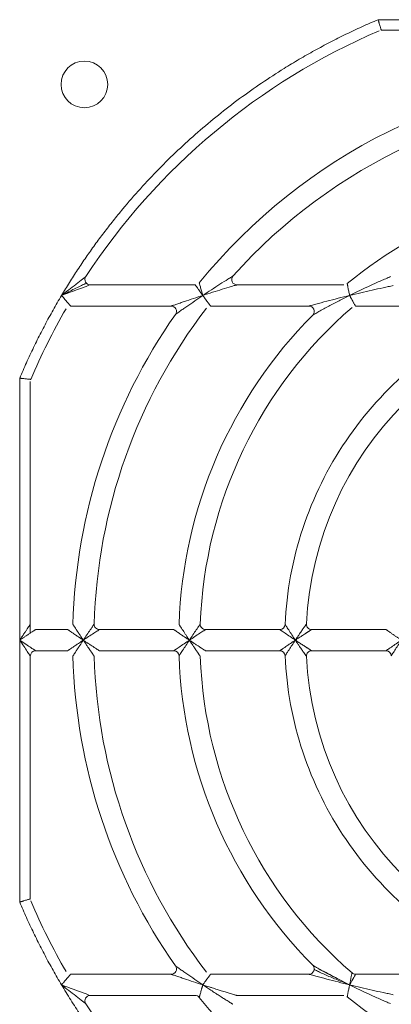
# Model space of a CAD drawing. Header units: millimetres. Extents: x 30 to 1432, y 107 to 988.
# Tile 19 of 34: x 1163 to 1198, y 517 to 610. Entities that reach past the tile are written whole.
import ezdxf

# ---------------------------------------------------------------- set-up
doc = ezdxf.new("R2010")
doc.units = ezdxf.units.MM
doc.header["$LTSCALE"] = 5

msp = doc.modelspace()

# ---------------------------------------------------------------- linework, layer by layer
at = {"color": 7, "linetype": 'Continuous', "lineweight": 15}
for p, q in [((1221.503, 610.194), (1196.805, 610.194)), ((1197.11, 609.194), (1220.003, 609.194)), ((1179.55, 585.194), (1169.657, 585.194)), ((1193.574, 585.194), (1183.49, 585.194)), ((1181.006, 583.194), (1190.278, 583.194)), ((1194.67, 583.194), (1207.538, 583.194)), ((1163.003, 576.392), (1163.003, 551.694)), ((1164.003, 553.194), (1164.003, 576.086)), ((1167.524, 552.694), (1164.503, 552.694)), ((1177.528, 552.694), (1170.525, 552.694)), ((1187.536, 552.694), (1180.53, 552.694)), ((1197.55, 552.694), (1190.539, 552.694)), ((1163.003, 551.694), (1163.003, 526.996)), ((1164.503, 550.694), (1167.524, 550.694)), ((1170.525, 550.694), (1177.528, 550.694)), ((1180.53, 550.694), (1187.536, 550.694)), ((1190.539, 550.694), (1197.55, 550.694)), ((1164.003, 527.301), (1164.003, 550.194)), ((1177.287, 520.194), (1167.809, 520.194)), ((1190.278, 520.194), (1181.006, 520.194)), ((1207.538, 520.194), (1194.67, 520.194)), ((1192.955, 519.793), (1194.117, 519.194)), ((1194.088, 519.211), (1193.374, 519.502)), ((1169.657, 518.194), (1179.55, 518.194)), ((1183.49, 518.194), (1193.574, 518.194))]:
    msp.add_line(p, q, dxfattribs=at)
at = {"color": 144, "linetype": 'Continuous', "lineweight": 0}
for p, q in [((1167.809, 583.194), (1177.287, 583.194)), ((1164.003, 552.36), (1164.003, 553.194))]:
    msp.add_line(p, q, dxfattribs=at)
at = {"color": 7, "linetype": 'Continuous', "lineweight": 15}
msp.add_circle((1169.103, 604.094), 2.2, dxfattribs=at)
for centre, radius, start, end in [((1221.503, 551.694), 62.5, 113.16805, 146.74357), ((1221.503, 551.694), 53.5, 91.59175, 140.9772), ((1221.503, 551.694), 51.5, 91.68541, 138.18969), ((1169.657, 585.694), 0.5, 146.74357, 270), ((1183.49, 585.694), 0.5, 138.18969, 270), ((1177.287, 582.694), 0.5, 324.96519, 90), ((1221.503, 551.694), 41.5, 130.87864, 177.90335), ((1221.503, 551.694), 31.5, 92.77346, 177.22654), ((1190.278, 582.694), 0.5, 315.20717, 90), ((1221.503, 551.694), 62.5, 150, 156.83195), ((1221.503, 551.694), 53.5, 144.96519, 178.40825), ((1221.503, 551.694), 43.5, 135.20717, 178.04636), ((1187.536, 553.194), 0.5, 270.00024, 357.47142), ((1190.539, 553.194), 0.5, 177.22654, 270), ((1164.503, 550.194), 0.5, 90, 180), ((1177.528, 550.194), 0.5, 1.95364, 90), ((1190.539, 550.194), 0.5, 90, 182.77346), ((1221.503, 551.694), 51.5, 181.68541, 217.43371), ((1221.503, 551.694), 43.5, 181.95364, 224.79283), ((1221.503, 551.694), 41.5, 182.09665, 229.12136), ((1221.503, 551.694), 31.5, 182.77346, 267.22654), ((1221.503, 551.694), 62.5, 203.16805, 210), ((1194.67, 520.694), 0.5, 229.12136, 270), ((1169.657, 517.694), 0.5, 90, 213.25643), ((1221.503, 551.694), 62.5, 213.25643, 246.83195), ((1221.503, 551.694), 53.5, 219.0228, 268.40825)]:
    msp.add_arc(centre, radius, start, end, dxfattribs=at)
at = {"color": 144, "linetype": 'Continuous', "lineweight": 0}
for centre, radius, start, end in [((1221.503, 551.694), 43.5, 91.95364, 129.40057), ((1221.503, 551.694), 51.5, 142.56629, 178.31459), ((1170.525, 553.194), 0.5, 178.31459, 270), ((1180.53, 553.194), 0.5, 177.90335, 270), ((1187.536, 550.194), 0.5, 2.52858, 90), ((1197.55, 550.194), 0.5, 3.58349, 90), ((1221.503, 551.694), 53.5, 181.59175, 215.03481), ((1177.287, 520.694), 0.5, 270, 35.03481), ((1190.278, 520.694), 0.5, 270.0001, 44.79283), ((1179.55, 517.694), 0.5, 39.0228, 90), ((1221.503, 551.694), 43.5, 230.59943, 268.04636)]:
    msp.add_arc(centre, radius, start, end, dxfattribs=at)
at = {"color": 7, "linetype": 'Continuous', "lineweight": 15}
for points, knots in [([(1196.805, 610.194), (1196.549, 610.084), (1196.037, 609.866), (1195.275, 609.526), (1194.518, 609.177), (1193.766, 608.818), (1193.02, 608.45), (1192.278, 608.071), (1191.541, 607.683), (1190.809, 607.285), (1190.083, 606.878), (1189.361, 606.461), (1188.645, 606.034), (1186.732, 604.86), (1183.706, 602.805), (1179.755, 599.63), (1176.068, 596.153), (1173.484, 593.29), (1171.816, 591.243), (1170.938, 590.115), (1170.087, 588.968), (1169.262, 587.803), (1168.464, 586.619), (1167.69, 585.418), (1167.197, 584.602), (1166.95, 584.194)], [0, 0, 0, 0, 0.020738, 0.041458, 0.062164, 0.082859, 0.103546, 0.12423, 0.144913, 0.1656, 0.186294, 0.206998, 0.227717, 0.248453, 0.374221, 0.500002, 0.625769, 0.75155, 0.787083, 0.822573, 0.858037, 0.893494, 0.928961, 0.964457, 1, 1, 1, 1]), ([(1196.805, 610.194), (1196.814, 610.161), (1196.833, 610.099), (1196.859, 610.013), (1196.882, 609.938), (1196.902, 609.874), (1196.933, 609.772), (1196.973, 609.64), (1197.021, 609.485), (1197.059, 609.358), (1197.088, 609.263), (1197.107, 609.204), (1197.109, 609.197), (1197.11, 609.194)], [0, 0, 0, 0, 0.063704, 0.120546, 0.170527, 0.213644, 0.249899, 0.38247, 0.500164, 0.6319, 0.758883, 0.881456, 1, 1, 1, 1]), ([(1166.95, 584.194), (1167.176, 584.373), (1167.401, 584.551), (1167.849, 584.902), (1168.073, 585.076), (1168.396, 585.325), (1168.501, 585.406), (1168.707, 585.564), (1168.806, 585.64), (1168.989, 585.779), (1169.071, 585.841), (1169.198, 585.937), (1169.239, 585.968), (1169.239, 585.968)], [0, 0, 0, 0, 0.25, 0.25, 0.5, 0.5, 0.625, 0.625, 0.75, 0.75, 0.875, 0.875, 1, 1, 1, 1]), ([(1180.272, 584.194), (1180.542, 584.375), (1180.812, 584.554), (1181.351, 584.907), (1181.623, 585.083), (1182.148, 585.42), (1182.404, 585.582), (1182.761, 585.806), (1182.873, 585.876), (1183.052, 585.987), (1183.117, 586.027), (1183.117, 586.027)], [0, 0, 0, 0, 0.25, 0.25, 0.5, 0.5, 0.75, 0.75, 0.875, 0.875, 1, 1, 1, 1]), ([(1194.117, 584.194), (1194.767, 584.517), (1195.422, 584.83), (1196.406, 585.282), (1196.733, 585.429), (1197.215, 585.641), (1197.374, 585.71), (1197.682, 585.843), (1197.833, 585.908), (1197.972, 585.966)], [0, 0, 0, 0, 0.5, 0.5, 0.75, 0.75, 0.875, 0.875, 1, 1, 1, 1]), ([(1169.657, 585.194), (1169.657, 585.194), (1169.609, 585.177), (1169.461, 585.123), (1169.364, 585.088), (1169.15, 585.01), (1169.033, 584.968), (1168.79, 584.879), (1168.666, 584.834), (1168.285, 584.694), (1168.02, 584.595), (1167.488, 584.397), (1167.219, 584.296), (1166.95, 584.194)], [0, 0, 0, 0, 0.125, 0.125, 0.25, 0.25, 0.375, 0.375, 0.5, 0.5, 0.75, 0.75, 1, 1, 1, 1]), ([(1166.978, 584.207), (1167.188, 584.316), (1167.777, 584.621), (1168.527, 584.996), (1169.074, 585.25), (1169.25, 585.321), (1169.299, 585.337), (1169.303, 585.338), (1169.305, 585.338)], [0, 0, 0, 0, 0.243395, 0.682539, 0.877248, 0.950949, 0.978119, 1, 1, 1, 1]), ([(1180.272, 584.194), (1180.246, 584.229), (1180.197, 584.297), (1180.127, 584.393), (1180.064, 584.48), (1180.008, 584.557), (1179.959, 584.625), (1179.917, 584.683), (1179.882, 584.731), (1179.853, 584.771), (1179.83, 584.803), (1179.813, 584.828), (1179.8, 584.845), (1179.793, 584.856), (1179.77, 584.887), (1179.703, 584.981), (1179.628, 585.084), (1179.578, 585.155), (1179.555, 585.187), (1179.552, 585.192), (1179.55, 585.194)], [0, 0, 0, 0, 0.0746359, 0.1427856, 0.2049368, 0.2613967, 0.3117513, 0.3557309, 0.3936298, 0.4256414, 0.4518795, 0.4723993, 0.4872191, 0.4963372, 0.4997467, 0.5678044, 0.7498844, 0.8339632, 0.9172025, 1, 1, 1, 1]), ([(1179.939, 585.379), (1179.939, 585.379), (1179.949, 585.344), (1179.985, 585.216), (1180.011, 585.123), (1180.074, 584.896), (1180.11, 584.769), (1180.189, 584.488), (1180.23, 584.343), (1180.272, 584.194)], [0, 0, 0, 0, 0.25, 0.25, 0.5, 0.5, 0.75, 0.75, 1, 1, 1, 1]), ([(1183.49, 585.194), (1183.49, 585.194), (1183.417, 585.172), (1183.217, 585.112), (1183.092, 585.074), (1182.692, 584.954), (1182.403, 584.866), (1181.81, 584.682), (1181.503, 584.586), (1180.889, 584.392), (1180.581, 584.294), (1180.272, 584.194)], [0, 0, 0, 0, 0.125, 0.125, 0.25, 0.25, 0.5, 0.5, 0.75, 0.75, 1, 1, 1, 1]), ([(1193.892, 585.307), (1193.892, 585.307), (1193.892, 585.305), (1193.895, 585.291), (1193.899, 585.27), (1193.905, 585.239), (1193.913, 585.2), (1193.922, 585.152), (1193.934, 585.095), (1193.948, 585.03), (1193.967, 584.933), (1193.996, 584.792), (1194.032, 584.611), (1194.073, 584.408), (1194.101, 584.271), (1194.117, 584.194)], [0, 0, 0, 0, 0.051718, 0.104167, 0.157459, 0.211703, 0.267, 0.323445, 0.381125, 0.440123, 0.500511, 0.618631, 0.750152, 0.859056, 1, 1, 1, 1]), ([(1198.234, 585.121), (1198.089, 585.091), (1197.929, 585.057), (1197.604, 584.989), (1197.436, 584.953), (1196.925, 584.843), (1196.578, 584.767), (1195.527, 584.53), (1194.822, 584.365), (1194.117, 584.194)], [0, 0, 0, 0, 0.125, 0.125, 0.25, 0.25, 0.5, 0.5, 1, 1, 1, 1]), ([(1166.95, 584.194), (1166.815, 583.965), (1166.545, 583.508), (1166.151, 582.817), (1165.765, 582.121), (1165.389, 581.421), (1165.021, 580.716), (1164.662, 580.006), (1164.312, 579.293), (1163.971, 578.574), (1163.639, 577.851), (1163.315, 577.124), (1163.107, 576.636), (1163.003, 576.392)], [0, 0, 0, 0, 0.091016, 0.181968, 0.27287, 0.363736, 0.454581, 0.545419, 0.636264, 0.72713, 0.818032, 0.908984, 1, 1, 1, 1]), ([(1166.95, 584.194), (1166.975, 584.164), (1167.024, 584.107), (1167.091, 584.028), (1167.15, 583.959), (1167.199, 583.902), (1167.28, 583.807), (1167.387, 583.683), (1167.52, 583.528), (1167.635, 583.395), (1167.72, 583.296), (1167.773, 583.235), (1167.803, 583.2), (1167.807, 583.196), (1167.809, 583.194)], [0, 0, 0, 0, 0.064696, 0.121954, 0.171775, 0.214158, 0.249106, 0.382974, 0.4987, 0.630801, 0.749178, 0.835868, 0.919073, 1, 1, 1, 1]), ([(1180.272, 584.194), (1180.013, 584.02), (1179.757, 583.847), (1179.253, 583.502), (1179.002, 583.328), (1178.642, 583.077), (1178.525, 582.995), (1178.297, 582.834), (1178.186, 582.756), (1177.982, 582.611), (1177.889, 582.544), (1177.78, 582.467), (1177.75, 582.445), (1177.708, 582.415), (1177.697, 582.407), (1177.697, 582.407)], [0, 0, 0, 0, 0.25, 0.25, 0.5, 0.5, 0.625, 0.625, 0.75, 0.75, 0.875, 0.875, 0.9375, 0.9375, 1, 1, 1, 1]), ([(1190.278, 583.194), (1190.278, 583.194), (1190.302, 583.2), (1190.384, 583.223), (1190.439, 583.238), (1190.63, 583.291), (1190.784, 583.333), (1191.262, 583.463), (1191.604, 583.555), (1192.307, 583.739), (1192.667, 583.832), (1193.388, 584.014), (1193.751, 584.105), (1194.117, 584.194)], [0, 0, 0, 0, 0.0625, 0.0625, 0.125, 0.125, 0.25, 0.25, 0.5, 0.5, 0.75, 0.75, 1, 1, 1, 1]), ([(1194.117, 584.194), (1193.78, 584.026), (1193.446, 583.857), (1192.788, 583.517), (1192.46, 583.344), (1191.824, 583.003), (1191.515, 582.834), (1191.085, 582.596), (1190.948, 582.519), (1190.777, 582.423), (1190.727, 582.395), (1190.654, 582.354), (1190.633, 582.341), (1190.633, 582.341)], [0, 0, 0, 0, 0.25, 0.25, 0.5, 0.5, 0.75, 0.75, 0.875, 0.875, 0.9375, 0.9375, 1, 1, 1, 1]), ([(1207.744, 582.238), (1204.935, 580.973), (1202.302, 579.318), (1197.587, 575.353), (1195.504, 573.044), (1192.047, 567.945), (1190.672, 565.155), (1188.734, 559.307), (1188.171, 556.249), (1188.035, 553.172)], [0, 0, 0, 0, 0.25, 0.25, 0.5, 0.5, 0.75, 0.75, 1, 1, 1, 1]), ([(1169.003, 551.694), (1169.116, 551.864), (1169.228, 552.031), (1169.448, 552.359), (1169.558, 552.521), (1169.706, 552.74), (1169.753, 552.809), (1169.84, 552.938), (1169.881, 552.997), (1169.982, 553.145), (1170.025, 553.208), (1170.025, 553.208)], [0, 0, 0, 0, 0.25, 0.25, 0.5, 0.5, 0.625, 0.625, 0.75, 0.75, 1, 1, 1, 1]), ([(1170.525, 552.694), (1170.525, 552.694), (1170.461, 552.653), (1170.311, 552.555), (1170.252, 552.516), (1170.122, 552.432), (1170.053, 552.387), (1169.832, 552.242), (1169.669, 552.135), (1169.34, 551.918), (1169.173, 551.807), (1169.003, 551.694)], [0, 0, 0, 0, 0.25, 0.25, 0.375, 0.375, 0.5, 0.5, 0.75, 0.75, 1, 1, 1, 1]), ([(1179.003, 551.694), (1179.116, 551.864), (1179.229, 552.032), (1179.449, 552.359), (1179.559, 552.522), (1179.709, 552.742), (1179.756, 552.811), (1179.844, 552.94), (1179.884, 552.999), (1179.987, 553.149), (1180.03, 553.212), (1180.03, 553.212)], [0, 0, 0, 0, 0.25, 0.25, 0.5, 0.5, 0.625, 0.625, 0.75, 0.75, 1, 1, 1, 1]), ([(1180.53, 552.694), (1180.53, 552.694), (1180.466, 552.652), (1180.315, 552.555), (1180.255, 552.516), (1180.125, 552.432), (1180.055, 552.387), (1179.834, 552.243), (1179.67, 552.135), (1179.341, 551.919), (1179.173, 551.807), (1179.003, 551.694)], [0, 0, 0, 0, 0.25, 0.25, 0.375, 0.375, 0.5, 0.5, 0.75, 0.75, 1, 1, 1, 1]), ([(1189.003, 551.694), (1188.834, 551.806), (1188.669, 551.917), (1188.348, 552.134), (1188.19, 552.242), (1187.978, 552.388), (1187.912, 552.433), (1187.789, 552.518), (1187.733, 552.556), (1187.593, 552.653), (1187.536, 552.694), (1187.536, 552.694)], [0, 0, 0, 0, 0.25, 0.25, 0.5, 0.5, 0.625, 0.625, 0.75, 0.75, 1, 1, 1, 1]), ([(1188.035, 553.172), (1188.035, 553.172), (1188.073, 553.113), (1188.164, 552.971), (1188.201, 552.915), (1188.281, 552.791), (1188.325, 552.724), (1188.464, 552.51), (1188.568, 552.35), (1188.781, 552.027), (1188.89, 551.862), (1189.003, 551.694)], [0, 0, 0, 0, 0.25, 0.25, 0.375, 0.375, 0.5, 0.5, 0.75, 0.75, 1, 1, 1, 1]), ([(1189.003, 551.694), (1189.004, 551.694), (1189.006, 551.696), (1189.008, 551.702), (1189.015, 551.711), (1189.026, 551.728), (1189.049, 551.762), (1189.095, 551.831), (1189.154, 551.92), (1189.233, 552.038), (1189.314, 552.158), (1189.45, 552.359), (1189.584, 552.557), (1189.716, 552.749), (1189.801, 552.873), (1189.878, 552.985), (1189.945, 553.081), (1189.997, 553.156), (1190.033, 553.208), (1190.037, 553.215), (1190.04, 553.218)], [0, 0, 0, 0, 0.001047, 0.003932, 0.007818, 0.015593, 0.031151, 0.06229, 0.124629, 0.172694, 0.249255, 0.317039, 0.499409, 0.577504, 0.653739, 0.728371, 0.800249, 0.869387, 0.935495, 1, 1, 1, 1]), ([(1190.539, 552.694), (1190.538, 552.693), (1190.536, 552.692), (1190.523, 552.684), (1190.503, 552.671), (1190.475, 552.653), (1190.44, 552.631), (1190.399, 552.604), (1190.353, 552.575), (1190.302, 552.542), (1190.247, 552.507), (1190.188, 552.47), (1190.127, 552.43), (1190.063, 552.389), (1189.997, 552.346), (1189.845, 552.248), (1189.669, 552.134), (1189.471, 552.004), (1189.351, 551.925), (1189.234, 551.848), (1189.141, 551.786), (1189.072, 551.74), (1189.038, 551.717), (1189.021, 551.706), (1189.011, 551.699), (1189.006, 551.696), (1189.003, 551.694)], [0, 0, 0, 0, 0.032335, 0.064872, 0.097777, 0.131236, 0.1655, 0.20047, 0.235997, 0.272311, 0.309327, 0.34682, 0.384652, 0.422895, 0.461612, 0.500832, 0.683064, 0.750863, 0.820501, 0.874876, 0.937129, 0.968466, 0.984206, 0.992096, 0.995256, 1, 1, 1, 1]), ([(1164.003, 550.194), (1164.003, 550.194), (1163.977, 550.233), (1163.876, 550.383), (1163.802, 550.494), (1163.617, 550.772), (1163.506, 550.938), (1163.264, 551.301), (1163.134, 551.497), (1163.003, 551.694)], [0, 0, 0, 0, 0.25, 0.25, 0.5, 0.5, 0.75, 0.75, 1, 1, 1, 1]), ([(1163.003, 551.694), (1163.199, 551.563), (1163.395, 551.432), (1163.758, 551.19), (1163.925, 551.079), (1164.202, 550.894), (1164.313, 550.82), (1164.464, 550.72), (1164.503, 550.694), (1164.503, 550.694)], [0, 0, 0, 0, 0.25, 0.25, 0.5, 0.5, 0.75, 0.75, 1, 1, 1, 1]), ([(1177.528, 550.694), (1177.528, 550.694), (1177.587, 550.734), (1177.728, 550.831), (1177.784, 550.87), (1177.908, 550.954), (1177.975, 551), (1178.188, 551.145), (1178.347, 551.253), (1178.669, 551.47), (1178.834, 551.581), (1179.003, 551.694)], [0, 0, 0, 0, 0.25, 0.25, 0.375, 0.375, 0.5, 0.5, 0.75, 0.75, 1, 1, 1, 1]), ([(1179.003, 551.694), (1178.89, 551.525), (1178.78, 551.359), (1178.567, 551.036), (1178.462, 550.876), (1178.321, 550.661), (1178.277, 550.594), (1178.196, 550.469), (1178.159, 550.413), (1178.066, 550.27), (1178.028, 550.211), (1178.028, 550.211)], [0, 0, 0, 0, 0.25, 0.25, 0.5, 0.5, 0.625, 0.625, 0.75, 0.75, 1, 1, 1, 1]), ([(1189.003, 551.694), (1189.004, 551.693), (1189.01, 551.691), (1189.019, 551.682), (1189.037, 551.671), (1189.071, 551.648), (1189.14, 551.603), (1189.228, 551.544), (1189.346, 551.466), (1189.481, 551.377), (1189.684, 551.244), (1189.84, 551.142), (1189.949, 551.072), (1189.981, 551.051), (1190.031, 551.019), (1190.096, 550.977), (1190.175, 550.926), (1190.264, 550.869), (1190.359, 550.808), (1190.448, 550.752), (1190.522, 550.704), (1190.533, 550.697), (1190.539, 550.694)], [0, 0, 0, 0, 0.002145, 0.007815, 0.01559, 0.031149, 0.062291, 0.124635, 0.171716, 0.24927, 0.340786, 0.499508, 0.507746, 0.526347, 0.555118, 0.593765, 0.641971, 0.699455, 0.765209, 0.837784, 0.916027, 1, 1, 1, 1]), ([(1190.04, 550.169), (1190.039, 550.17), (1190.038, 550.172), (1190.029, 550.185), (1190.015, 550.205), (1189.996, 550.233), (1189.972, 550.267), (1189.944, 550.307), (1189.912, 550.353), (1189.878, 550.403), (1189.84, 550.457), (1189.801, 550.515), (1189.759, 550.576), (1189.716, 550.639), (1189.671, 550.704), (1189.569, 550.854), (1189.45, 551.028), (1189.294, 551.259), (1189.187, 551.418), (1189.095, 551.555), (1189.049, 551.624), (1189.026, 551.659), (1189.015, 551.676), (1189.008, 551.685), (1189.006, 551.691), (1189.004, 551.693), (1189.003, 551.694)], [0, 0, 0, 0, 0.032202, 0.064619, 0.097425, 0.130814, 0.165038, 0.199998, 0.235542, 0.271893, 0.308965, 0.346524, 0.384429, 0.422744, 0.461532, 0.500817, 0.683171, 0.750841, 0.87483, 0.937084, 0.968421, 0.98416, 0.992049, 0.995999, 0.998935, 1, 1, 1, 1]), ([(1197.55, 550.694), (1197.55, 550.694), (1197.563, 550.703), (1197.614, 550.739), (1197.651, 550.766), (1197.743, 550.83), (1197.798, 550.869), (1197.919, 550.954), (1197.984, 550.999), (1198.194, 551.145), (1198.351, 551.253), (1198.67, 551.471), (1198.835, 551.582), (1199.003, 551.694)], [0, 0, 0, 0, 0.125, 0.125, 0.25, 0.25, 0.375, 0.375, 0.5, 0.5, 0.75, 0.75, 1, 1, 1, 1]), ([(1199.003, 551.694), (1198.891, 551.526), (1198.782, 551.361), (1198.571, 551.039), (1198.468, 550.88), (1198.331, 550.667), (1198.288, 550.601), (1198.209, 550.478), (1198.174, 550.422), (1198.114, 550.329), (1198.09, 550.29), (1198.057, 550.239), (1198.049, 550.225), (1198.049, 550.225)], [0, 0, 0, 0, 0.25, 0.25, 0.5, 0.5, 0.625, 0.625, 0.75, 0.75, 0.875, 0.875, 1, 1, 1, 1]), ([(1188.035, 550.216), (1188.171, 547.138), (1188.734, 544.08), (1190.672, 538.232), (1192.047, 535.443), (1195.504, 530.344), (1197.587, 528.034), (1202.302, 524.07), (1204.935, 522.415), (1207.744, 521.15)], [0, 0, 0, 0, 0.25, 0.25, 0.5, 0.5, 0.75, 0.75, 1, 1, 1, 1]), ([(1163.003, 526.996), (1163.035, 527.005), (1163.097, 527.024), (1163.184, 527.05), (1163.259, 527.073), (1163.322, 527.093), (1163.424, 527.124), (1163.556, 527.164), (1163.711, 527.212), (1163.839, 527.25), (1163.934, 527.279), (1163.992, 527.298), (1163.999, 527.3), (1164.003, 527.301)], [0, 0, 0, 0, 0.063704, 0.120546, 0.170527, 0.213644, 0.249899, 0.38247, 0.500164, 0.6319, 0.758883, 0.881456, 1, 1, 1, 1]), ([(1163.003, 526.996), (1163.107, 526.751), (1163.315, 526.263), (1163.639, 525.536), (1163.971, 524.813), (1164.312, 524.095), (1164.662, 523.381), (1165.021, 522.672), (1165.389, 521.967), (1165.765, 521.267), (1166.151, 520.571), (1166.545, 519.879), (1166.815, 519.422), (1166.95, 519.194)], [0, 0, 0, 0, 0.091016, 0.181968, 0.27287, 0.363736, 0.454581, 0.545419, 0.636264, 0.72713, 0.818032, 0.908984, 1, 1, 1, 1]), ([(1177.697, 520.981), (1177.697, 520.981), (1177.708, 520.972), (1177.75, 520.942), (1177.78, 520.921), (1177.889, 520.843), (1177.982, 520.777), (1178.186, 520.632), (1178.297, 520.553), (1178.525, 520.392), (1178.642, 520.31), (1179.002, 520.059), (1179.253, 519.886), (1179.757, 519.54), (1180.013, 519.367), (1180.272, 519.194)], [0, 0, 0, 0, 0.0625, 0.0625, 0.125, 0.125, 0.25, 0.25, 0.375, 0.375, 0.5, 0.5, 0.75, 0.75, 1, 1, 1, 1]), ([(1190.66, 521.016), (1190.664, 521.014), (1190.672, 521.009), (1190.747, 520.963), (1190.958, 520.839), (1191.679, 520.429), (1192.398, 520.061), (1192.947, 519.779)], [0, 0, 0, 0, 0.035198, 0.073472, 0.160535, 0.357798, 1, 1, 1, 1]), ([(1167.809, 520.194), (1167.808, 520.193), (1167.807, 520.191), (1167.796, 520.179), (1167.779, 520.159), (1167.755, 520.131), (1167.712, 520.081), (1167.635, 519.992), (1167.521, 519.859), (1167.387, 519.705), (1167.256, 519.551), (1167.107, 519.378), (1167.008, 519.262), (1166.95, 519.194)], [0, 0, 0, 0, 0.048389, 0.097417, 0.14736, 0.19848, 0.251019, 0.369351, 0.501455, 0.617138, 0.751008, 0.852282, 1, 1, 1, 1]), ([(1180.272, 519.194), (1179.975, 519.289), (1179.682, 519.386), (1179.099, 519.578), (1178.809, 519.675), (1178.392, 519.815), (1178.255, 519.862), (1177.99, 519.952), (1177.86, 519.996), (1177.621, 520.078), (1177.512, 520.116), (1177.385, 520.16), (1177.35, 520.172), (1177.301, 520.189), (1177.287, 520.194), (1177.287, 520.194)], [0, 0, 0, 0, 0.25, 0.25, 0.5, 0.5, 0.625, 0.625, 0.75, 0.75, 0.875, 0.875, 0.9375, 0.9375, 1, 1, 1, 1]), ([(1181.006, 520.194), (1181.005, 520.193), (1181.004, 520.192), (1180.996, 520.18), (1180.982, 520.161), (1180.962, 520.135), (1180.927, 520.087), (1180.864, 520.002), (1180.767, 519.871), (1180.653, 519.716), (1180.539, 519.56), (1180.409, 519.383), (1180.323, 519.264), (1180.272, 519.194)], [0, 0, 0, 0, 0.048617, 0.097766, 0.147639, 0.19842, 0.250283, 0.369509, 0.500723, 0.61681, 0.750218, 0.851696, 1, 1, 1, 1]), ([(1193.374, 519.502), (1193.014, 519.647), (1192.294, 519.937), (1191.46, 520.308), (1190.968, 520.546), (1190.816, 520.628), (1190.78, 520.655), (1190.778, 520.658), (1190.776, 520.659)], [0, 0, 0, 0, 0.37519, 0.749189, 0.913096, 0.971415, 0.989074, 1, 1, 1, 1]), ([(1194.117, 519.194), (1194.174, 519.478), (1194.231, 519.761), (1194.295, 520.079), (1194.312, 520.165), (1194.336, 520.284), (1194.343, 520.316), (1194.343, 520.316)], [0, 0, 0, 0, 0.5, 0.5, 0.75, 0.75, 1, 1, 1, 1]), ([(1194.67, 520.194), (1194.67, 520.194), (1194.654, 520.166), (1194.595, 520.06), (1194.553, 519.984), (1194.395, 519.7), (1194.256, 519.448), (1194.117, 519.194)], [0, 0, 0, 0, 0.25, 0.25, 0.5, 0.5, 1, 1, 1, 1]), ([(1166.95, 519.194), (1167.093, 518.955), (1167.38, 518.478), (1167.821, 517.771), (1168.271, 517.069), (1168.73, 516.373), (1169.197, 515.684), (1169.674, 515.001), (1170.16, 514.325), (1170.654, 513.655), (1171.158, 512.991), (1171.67, 512.334), (1172.191, 511.683), (1173.617, 509.95), (1176.068, 507.235), (1179.755, 503.757), (1183.706, 500.583), (1186.897, 498.416), (1189.154, 497.045), (1190.391, 496.331), (1191.644, 495.645), (1192.911, 494.988), (1194.194, 494.36), (1195.491, 493.758), (1196.366, 493.382), (1196.805, 493.194)], [0, 0, 0, 0, 0.020738, 0.041458, 0.062164, 0.082859, 0.103546, 0.12423, 0.144913, 0.1656, 0.186294, 0.206998, 0.227717, 0.248453, 0.374221, 0.500002, 0.625769, 0.75155, 0.787083, 0.822573, 0.858037, 0.893494, 0.928961, 0.964457, 1, 1, 1, 1]), ([(1166.95, 519.194), (1167.219, 519.092), (1167.488, 518.991), (1168.02, 518.792), (1168.285, 518.694), (1168.666, 518.554), (1168.79, 518.508), (1169.033, 518.42), (1169.15, 518.377), (1169.364, 518.299), (1169.461, 518.264), (1169.609, 518.211), (1169.657, 518.194), (1169.657, 518.194)], [0, 0, 0, 0, 0.25, 0.25, 0.5, 0.5, 0.625, 0.625, 0.75, 0.75, 0.875, 0.875, 1, 1, 1, 1]), ([(1169.239, 517.419), (1169.239, 517.419), (1169.198, 517.45), (1169.071, 517.546), (1168.989, 517.609), (1168.806, 517.748), (1168.707, 517.824), (1168.501, 517.981), (1168.396, 518.063), (1168.073, 518.312), (1167.849, 518.486), (1167.401, 518.837), (1167.176, 519.014), (1166.95, 519.194)], [0, 0, 0, 0, 0.125, 0.125, 0.25, 0.25, 0.375, 0.375, 0.5, 0.5, 0.75, 0.75, 1, 1, 1, 1]), ([(1180.272, 519.194), (1180.262, 519.159), (1180.244, 519.094), (1180.217, 519.001), (1180.194, 518.918), (1180.173, 518.844), (1180.14, 518.726), (1180.097, 518.574), (1180.046, 518.39), (1180.002, 518.235), (1179.971, 518.122), (1179.951, 518.054), (1179.941, 518.016), (1179.939, 518.011), (1179.939, 518.009)], [0, 0, 0, 0, 0.060739, 0.116108, 0.166099, 0.210707, 0.249926, 0.38223, 0.499421, 0.629964, 0.749876, 0.835354, 0.918468, 1, 1, 1, 1]), ([(1194.117, 519.194), (1194.11, 519.161), (1194.097, 519.098), (1194.079, 519.008), (1194.063, 518.927), (1194.048, 518.855), (1194.025, 518.742), (1193.996, 518.596), (1193.963, 518.433), (1193.936, 518.303), (1193.916, 518.203), (1193.902, 518.132), (1193.893, 518.088), (1193.892, 518.083), (1193.892, 518.08)], [0, 0, 0, 0, 0.060077, 0.115092, 0.16504, 0.209916, 0.249715, 0.381504, 0.499789, 0.607416, 0.710734, 0.810224, 0.906439, 1, 1, 1, 1]), ([(1194.117, 519.194), (1194.822, 519.022), (1195.527, 518.857), (1196.578, 518.621), (1196.925, 518.545), (1197.436, 518.434), (1197.604, 518.399), (1197.929, 518.33), (1198.089, 518.297), (1198.234, 518.267)], [0, 0, 0, 0, 0.5, 0.5, 0.75, 0.75, 0.875, 0.875, 1, 1, 1, 1])]:
    msp.add_open_spline(points, degree=3, knots=knots, dxfattribs=at)
at = {"color": 144, "linetype": 'Continuous', "lineweight": 0}
for points, knots in [([(1177.287, 583.194), (1177.287, 583.194), (1177.301, 583.198), (1177.35, 583.215), (1177.385, 583.228), (1177.512, 583.271), (1177.621, 583.309), (1177.86, 583.391), (1177.99, 583.435), (1178.255, 583.526), (1178.392, 583.572), (1178.809, 583.713), (1179.099, 583.81), (1179.682, 584.002), (1179.975, 584.098), (1180.272, 584.194)], [0, 0, 0, 0, 0.0625, 0.0625, 0.125, 0.125, 0.25, 0.25, 0.375, 0.375, 0.5, 0.5, 0.75, 0.75, 1, 1, 1, 1]), ([(1180.272, 584.194), (1180.294, 584.163), (1180.336, 584.105), (1180.396, 584.023), (1180.447, 583.953), (1180.49, 583.894), (1180.561, 583.798), (1180.653, 583.672), (1180.767, 583.517), (1180.864, 583.386), (1180.934, 583.29), (1180.977, 583.232), (1181.001, 583.2), (1181.004, 583.196), (1181.006, 583.194)], [0, 0, 0, 0, 0.064987, 0.122474, 0.172459, 0.214943, 0.249928, 0.383321, 0.499441, 0.630639, 0.749901, 0.835657, 0.91874, 1, 1, 1, 1]), ([(1194.117, 584.194), (1194.134, 584.162), (1194.167, 584.101), (1194.213, 584.017), (1194.253, 583.945), (1194.286, 583.884), (1194.341, 583.786), (1194.412, 583.657), (1194.493, 583.511), (1194.558, 583.394), (1194.608, 583.303), (1194.643, 583.24), (1194.666, 583.201), (1194.668, 583.196), (1194.67, 583.194)], [0, 0, 0, 0, 0.065079, 0.122589, 0.172528, 0.214897, 0.249696, 0.382657, 0.499814, 0.608691, 0.71259, 0.812033, 0.907614, 1, 1, 1, 1]), ([(1163.003, 576.392), (1163.038, 576.388), (1163.103, 576.381), (1163.195, 576.371), (1163.273, 576.363), (1163.337, 576.357), (1163.442, 576.346), (1163.578, 576.331), (1163.74, 576.315), (1163.873, 576.301), (1163.971, 576.29), (1164.032, 576.284), (1164.039, 576.283), (1164.043, 576.283)], [0, 0, 0, 0, 0.065766, 0.123638, 0.173616, 0.215702, 0.249898, 0.382974, 0.500166, 0.632265, 0.759364, 0.881813, 1, 1, 1, 1]), ([(1163.003, 551.694), (1163.034, 551.741), (1163.094, 551.831), (1163.179, 551.957), (1163.253, 552.068), (1163.315, 552.162), (1163.418, 552.317), (1163.552, 552.517), (1163.71, 552.755), (1163.838, 552.946), (1163.925, 553.077), (1163.973, 553.149), (1163.998, 553.187), (1164.001, 553.191), (1164.003, 553.194)], [0, 0, 0, 0, 0.076348, 0.144309, 0.203885, 0.255076, 0.297886, 0.456563, 0.588471, 0.716152, 0.824017, 0.886149, 0.944248, 1, 1, 1, 1]), ([(1164.503, 552.694), (1164.502, 552.693), (1164.5, 552.692), (1164.487, 552.683), (1164.466, 552.669), (1164.436, 552.649), (1164.375, 552.608), (1164.255, 552.529), (1164.064, 552.401), (1163.826, 552.243), (1163.578, 552.077), (1163.297, 551.891), (1163.112, 551.767), (1163.003, 551.694)], [0, 0, 0, 0, 0.033312, 0.067205, 0.102075, 0.138288, 0.176171, 0.284014, 0.4117, 0.543581, 0.702264, 0.824947, 1, 1, 1, 1]), ([(1169.003, 551.694), (1168.956, 551.725), (1168.867, 551.784), (1168.743, 551.867), (1168.637, 551.938), (1168.49, 552.037), (1168.311, 552.158), (1168.087, 552.31), (1167.887, 552.446), (1167.73, 552.552), (1167.63, 552.621), (1167.569, 552.663), (1167.531, 552.689), (1167.526, 552.692), (1167.524, 552.694)], [0, 0, 0, 0, 0.0761746, 0.1430994, 0.2007758, 0.2492064, 0.3841927, 0.4995197, 0.6346415, 0.7491615, 0.8188948, 0.8829591, 0.9427557, 1, 1, 1, 1]), ([(1168.023, 553.18), (1168.024, 553.179), (1168.025, 553.177), (1168.033, 553.165), (1168.046, 553.145), (1168.064, 553.118), (1168.087, 553.082), (1168.115, 553.038), (1168.169, 552.957), (1168.262, 552.814), (1168.395, 552.612), (1168.543, 552.387), (1168.686, 552.17), (1168.842, 551.934), (1168.945, 551.78), (1169.003, 551.694)], [0, 0, 0, 0, 0.032639, 0.065824, 0.099903, 0.135196, 0.171989, 0.210534, 0.251048, 0.365789, 0.500619, 0.616364, 0.750866, 0.859506, 1, 1, 1, 1]), ([(1179.003, 551.694), (1178.956, 551.725), (1178.868, 551.784), (1178.745, 551.866), (1178.638, 551.938), (1178.491, 552.036), (1178.312, 552.158), (1178.089, 552.309), (1177.889, 552.446), (1177.734, 552.552), (1177.634, 552.621), (1177.574, 552.663), (1177.535, 552.689), (1177.531, 552.692), (1177.528, 552.694)], [0, 0, 0, 0, 0.075729, 0.142505, 0.200329, 0.249205, 0.384105, 0.499522, 0.634579, 0.749162, 0.818814, 0.88286, 0.942689, 1, 1, 1, 1]), ([(1178.028, 553.177), (1178.028, 553.176), (1178.029, 553.174), (1178.037, 553.162), (1178.05, 553.142), (1178.068, 553.115), (1178.091, 553.079), (1178.119, 553.036), (1178.172, 552.955), (1178.265, 552.812), (1178.397, 552.61), (1178.544, 552.385), (1178.688, 552.168), (1178.843, 551.933), (1178.945, 551.78), (1179.003, 551.694)], [0, 0, 0, 0, 0.032701, 0.0659354, 0.1000447, 0.1353445, 0.1721179, 0.210614, 0.2510477, 0.3659136, 0.500616, 0.6165471, 0.7508672, 0.8604346, 1, 1, 1, 1]), ([(1199.003, 551.694), (1198.957, 551.724), (1198.871, 551.782), (1198.75, 551.863), (1198.644, 551.935), (1198.497, 552.035), (1198.318, 552.157), (1198.098, 552.309), (1197.901, 552.446), (1197.749, 552.553), (1197.652, 552.621), (1197.594, 552.663), (1197.557, 552.689), (1197.552, 552.692), (1197.55, 552.694)], [0, 0, 0, 0, 0.073993, 0.14019, 0.198594, 0.24921, 0.383733, 0.499553, 0.634322, 0.749191, 0.818477, 0.882432, 0.942399, 1, 1, 1, 1]), ([(1167.524, 550.694), (1167.524, 550.694), (1167.526, 550.695), (1167.538, 550.704), (1167.558, 550.717), (1167.585, 550.736), (1167.621, 550.76), (1167.664, 550.79), (1167.745, 550.845), (1167.886, 550.942), (1168.086, 551.078), (1168.311, 551.229), (1168.525, 551.374), (1168.76, 551.531), (1168.914, 551.634), (1169.003, 551.694)], [0, 0, 0, 0, 0.032542, 0.065655, 0.09969, 0.134972, 0.171793, 0.210409, 0.251043, 0.36551, 0.500616, 0.615891, 0.750861, 0.856931, 1, 1, 1, 1]), ([(1169.003, 551.694), (1168.972, 551.648), (1168.914, 551.561), (1168.833, 551.439), (1168.761, 551.331), (1168.663, 551.182), (1168.543, 551.001), (1168.395, 550.776), (1168.262, 550.574), (1168.16, 550.416), (1168.093, 550.315), (1168.053, 550.254), (1168.028, 550.215), (1168.025, 550.21), (1168.023, 550.208)], [0, 0, 0, 0, 0.074229, 0.140522, 0.198852, 0.249201, 0.383719, 0.499515, 0.63436, 0.749154, 0.818711, 0.882735, 0.942601, 1, 1, 1, 1]), ([(1170.025, 550.179), (1170.024, 550.18), (1170.023, 550.181), (1170.015, 550.194), (1170.001, 550.215), (1169.981, 550.244), (1169.955, 550.281), (1169.924, 550.327), (1169.866, 550.411), (1169.767, 550.558), (1169.629, 550.761), (1169.475, 550.99), (1169.334, 551.198), (1169.174, 551.438), (1169.069, 551.595), (1169.003, 551.694)], [0, 0, 0, 0, 0.032058, 0.064788, 0.098586, 0.133811, 0.170784, 0.209783, 0.251047, 0.364661, 0.50064, 0.614449, 0.750856, 0.842123, 1, 1, 1, 1]), ([(1169.003, 551.694), (1169.054, 551.66), (1169.148, 551.597), (1169.277, 551.511), (1169.382, 551.442), (1169.527, 551.346), (1169.707, 551.227), (1169.937, 551.076), (1170.142, 550.942), (1170.305, 550.836), (1170.411, 550.767), (1170.476, 550.725), (1170.517, 550.699), (1170.522, 550.695), (1170.525, 550.694)], [0, 0, 0, 0, 0.081758, 0.150548, 0.206367, 0.249218, 0.385038, 0.499503, 0.635201, 0.749161, 0.819651, 0.883894, 0.943386, 1, 1, 1, 1]), ([(1180.03, 550.175), (1180.03, 550.176), (1180.029, 550.178), (1180.02, 550.191), (1180.006, 550.212), (1179.986, 550.241), (1179.96, 550.278), (1179.928, 550.324), (1179.87, 550.409), (1179.77, 550.556), (1179.631, 550.76), (1179.476, 550.989), (1179.337, 551.194), (1179.176, 551.435), (1179.071, 551.591), (1179.003, 551.694)], [0, 0, 0, 0, 0.0319815, 0.064652, 0.098413, 0.1336298, 0.1706265, 0.209685, 0.2510479, 0.3645199, 0.5006438, 0.61417, 0.7508573, 0.8372253, 1, 1, 1, 1]), ([(1179.003, 551.694), (1179.055, 551.659), (1179.15, 551.595), (1179.28, 551.509), (1179.384, 551.441), (1179.529, 551.345), (1179.708, 551.227), (1179.939, 551.076), (1180.145, 550.942), (1180.309, 550.836), (1180.416, 550.767), (1180.481, 550.725), (1180.522, 550.699), (1180.528, 550.695), (1180.53, 550.694)], [0, 0, 0, 0, 0.082747, 0.151866, 0.207357, 0.249219, 0.38515, 0.499502, 0.63527, 0.749161, 0.819749, 0.884016, 0.943468, 1, 1, 1, 1]), ([(1187.536, 550.694), (1187.537, 550.694), (1187.538, 550.695), (1187.55, 550.704), (1187.569, 550.717), (1187.596, 550.736), (1187.631, 550.76), (1187.673, 550.789), (1187.753, 550.845), (1187.893, 550.941), (1188.092, 551.078), (1188.314, 551.23), (1188.529, 551.376), (1188.763, 551.533), (1188.916, 551.636), (1189.003, 551.694)], [0, 0, 0, 0, 0.032644, 0.065837, 0.099921, 0.135211, 0.171994, 0.210521, 0.25101, 0.365627, 0.500551, 0.616046, 0.750778, 0.859416, 1, 1, 1, 1]), ([(1189.003, 551.694), (1188.973, 551.648), (1188.915, 551.563), (1188.835, 551.441), (1188.763, 551.333), (1188.666, 551.185), (1188.546, 551.004), (1188.4, 550.779), (1188.269, 550.578), (1188.168, 550.422), (1188.103, 550.321), (1188.064, 550.261), (1188.04, 550.223), (1188.037, 550.218), (1188.035, 550.216)], [0, 0, 0, 0, 0.073617, 0.139737, 0.198322, 0.249341, 0.383437, 0.499738, 0.634295, 0.749438, 0.818596, 0.882473, 0.942399, 1, 1, 1, 1]), ([(1194.117, 519.194), (1193.751, 519.283), (1193.388, 519.373), (1192.667, 519.555), (1192.307, 519.648), (1191.604, 519.833), (1191.262, 519.924), (1190.784, 520.054), (1190.63, 520.096), (1190.439, 520.149), (1190.384, 520.164), (1190.302, 520.187), (1190.278, 520.194), (1190.278, 520.194)], [0, 0, 0, 0, 0.25, 0.25, 0.5, 0.5, 0.75, 0.75, 0.875, 0.875, 0.9375, 0.9375, 1, 1, 1, 1]), ([(1180.272, 519.194), (1180.383, 519.158), (1180.58, 519.094), (1180.838, 519.011), (1181.018, 518.954), (1181.272, 518.874), (1181.596, 518.772), (1182.045, 518.633), (1182.458, 518.505), (1182.814, 518.397), (1183.068, 518.32), (1183.234, 518.27), (1183.352, 518.235), (1183.43, 518.211), (1183.48, 518.197), (1183.486, 518.195), (1183.49, 518.194)], [0, 0, 0, 0, 0.09547, 0.168903, 0.220299, 0.249657, 0.386417, 0.499376, 0.637143, 0.748338, 0.816899, 0.87393, 0.912614, 0.945604, 0.974114, 1, 1, 1, 1]), ([(1183.117, 517.36), (1183.116, 517.361), (1183.114, 517.362), (1183.1, 517.371), (1183.078, 517.385), (1183.047, 517.404), (1183.007, 517.429), (1182.958, 517.459), (1182.874, 517.511), (1182.74, 517.595), (1182.514, 517.736), (1182.199, 517.935), (1181.833, 518.169), (1181.437, 518.425), (1181.054, 518.675), (1180.656, 518.936), (1180.4, 519.107), (1180.272, 519.194)], [0, 0, 0, 0, 0.014587, 0.029722, 0.045838, 0.063292, 0.082369, 0.103289, 0.126219, 0.183162, 0.251773, 0.362654, 0.500693, 0.612825, 0.750359, 0.87432, 1, 1, 1, 1]), ([(1197.972, 517.421), (1197.833, 517.48), (1197.682, 517.544), (1197.374, 517.677), (1197.215, 517.746), (1196.733, 517.959), (1196.406, 518.105), (1195.422, 518.557), (1194.767, 518.87), (1194.117, 519.194)], [0, 0, 0, 0, 0.125, 0.125, 0.25, 0.25, 0.5, 0.5, 1, 1, 1, 1])]:
    msp.add_open_spline(points, degree=3, knots=knots, dxfattribs=at)
at = {"color": 8, "linetype": 'Continuous', "lineweight": 15}
msp.add_open_spline([(1190.633, 521.046), (1190.636, 521.044), (1190.643, 521.04), (1190.722, 520.995), (1190.946, 520.869), (1191.466, 520.58), (1192.161, 520.198), (1192.715, 519.915), (1192.955, 519.793)], degree=3, knots=[0, 0, 0, 0, 0.0342958, 0.0727923, 0.1724045, 0.3633619, 0.7242963, 1, 1, 1, 1], dxfattribs=at)

doc.saveas('drawing.dxf')
